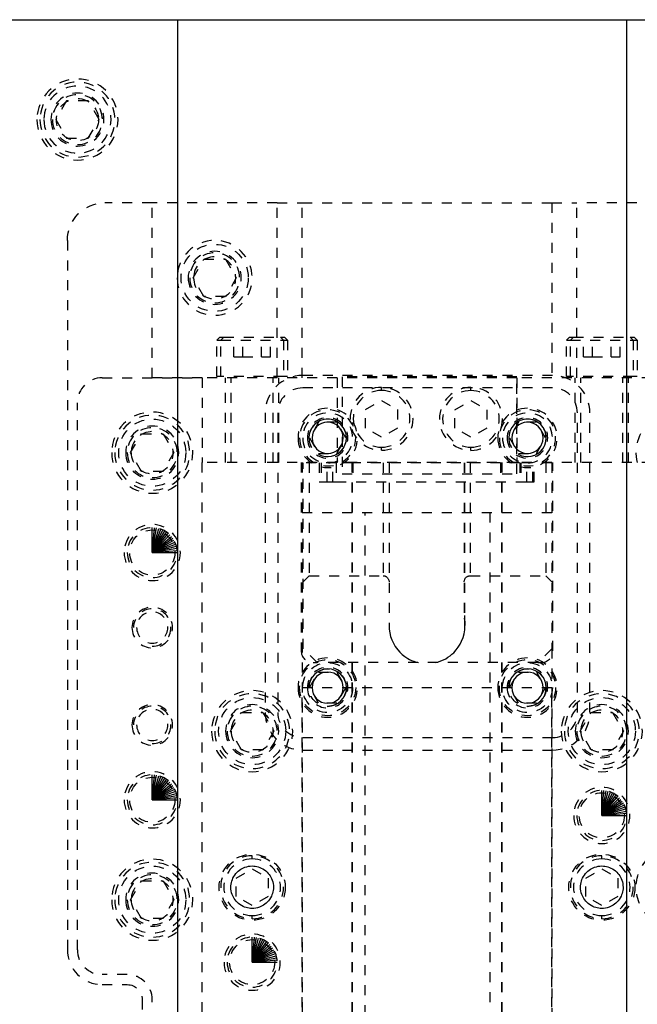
# Model space of a CAD drawing. Header units: inches. Extents: x 3 to 289, y 4 to 291.
# Tile 225 of 256: x 234.64 to 240.83, y 122.19 to 132.05. Entities that reach past the tile are written whole.
import ezdxf

# ---------------------------------------------------------------- set-up
doc = ezdxf.new("R2010")
doc.units = ezdxf.units.IN
doc.header["$LTSCALE"] = 0.5
doc.header["$MEASUREMENT"] = 0
doc.linetypes.add('HIDDEN', pattern=[0.225, 0.15, -0.075])
doc.layers.add('MFB', color=7, linetype='Continuous')

msp = doc.modelspace()

# ---------------------------------------------------------------- linework, layer by layer
at = {"layer": 'MFB', "color": 9, "linetype": 'Continuous'}
for p, q in [((234.221, 132.0463), (236.221, 132.0463)), ((236.221, 132.0463), (236.221, 105.5463)), ((240.721, 132.0463), (242.721, 132.0463)), ((240.721, 105.5463), (240.721, 132.0463))]:
    msp.add_line(p, q, dxfattribs=at)
at = {"layer": 'MFB', "color": 254, "linetype": 'Continuous'}
msp.add_line((236.221, 132.0463), (240.721, 132.0463), dxfattribs=at)
at = {"layer": 'MFB', "color": 254, "linetype": 'HIDDEN'}
for p, q in [((235.1127, 131.2338), (235.0045, 131.0463)), ((235.3293, 131.2338), (235.1127, 131.2338)), ((235.4375, 131.0463), (235.3293, 131.2338)), ((235.0045, 131.0463), (235.1127, 130.8588)), ((235.3293, 130.8588), (235.4375, 131.0463)), ((235.1127, 130.8588), (235.3293, 130.8588)), ((235.9699, 130.2124), (235.4949, 130.2124)), ((235.9699, 128.4624), (235.9699, 130.2124)), ((237.2199, 130.2124), (235.9699, 130.2124)), ((237.2199, 128.4624), (237.2199, 130.2124)), ((237.2199, 130.2124), (237.4699, 130.2124)), ((237.4699, 128.4624), (237.4699, 130.2124)), ((237.4699, 130.2124), (239.9699, 130.2124)), ((239.9699, 130.2124), (239.9699, 128.4624)), ((239.9699, 130.2124), (240.2199, 130.2124)), ((240.2199, 128.4624), (240.2199, 130.2124)), ((242.2199, 130.2124), (240.2199, 130.2124)), ((235.1199, 129.8374), (235.1199, 122.7374)), ((236.3784, 129.4624), (236.4867, 129.6499)), ((236.4867, 129.6499), (236.7032, 129.6499)), ((236.7032, 129.6499), (236.8114, 129.4624)), ((236.4867, 129.2749), (236.3784, 129.4624)), ((236.8114, 129.4624), (236.7032, 129.2749)), ((236.7032, 129.2749), (236.4867, 129.2749)), ((236.6156, 128.8368), (236.6471, 128.8683)), ((236.6156, 128.8368), (236.655, 128.8368)), ((236.6156, 128.4746), (236.6156, 128.8368)), ((236.6471, 128.8683), (236.6865, 128.8683)), ((236.655, 128.8368), (236.6865, 128.8683)), ((236.655, 128.8368), (237.2849, 128.8368)), ((236.655, 128.4746), (236.655, 128.8368)), ((236.6865, 128.8683), (237.2534, 128.8683)), ((236.7855, 128.6715), (236.7855, 128.8683)), ((236.8777, 128.6715), (236.8777, 128.8683)), ((237.0622, 128.6715), (237.0622, 128.8683)), ((237.1544, 128.6715), (237.1544, 128.8683)), ((237.2534, 128.8683), (237.2928, 128.8683)), ((237.2534, 128.8683), (237.2849, 128.8368)), ((237.2849, 128.8368), (237.3243, 128.8368)), ((237.2849, 128.8368), (237.2849, 128.4746)), ((237.2928, 128.8683), (237.3243, 128.8368)), ((237.3243, 128.8368), (237.3243, 128.4746)), ((240.1156, 128.8368), (240.1471, 128.8683)), ((240.1156, 128.4746), (240.1156, 128.8368)), ((240.1156, 128.8368), (240.155, 128.8368)), ((240.1471, 128.8683), (240.1865, 128.8683)), ((240.155, 128.8368), (240.1865, 128.8683)), ((240.155, 128.8368), (240.7849, 128.8368)), ((240.155, 128.4746), (240.155, 128.8368)), ((240.1865, 128.8683), (240.7534, 128.8683)), ((240.2855, 128.6715), (240.2855, 128.8683)), ((240.3777, 128.6715), (240.3777, 128.8683)), ((240.5622, 128.6715), (240.5622, 128.8683)), ((240.6544, 128.6715), (240.6544, 128.8683)), ((240.7534, 128.8683), (240.7928, 128.8683)), ((240.7534, 128.8683), (240.7849, 128.8368)), ((240.7849, 128.8368), (240.8243, 128.8368)), ((240.7849, 128.8368), (240.7849, 128.4746)), ((240.7928, 128.8683), (240.8243, 128.8368)), ((240.8243, 128.8368), (240.8243, 128.4746)), ((236.7855, 128.6715), (236.8777, 128.6715)), ((236.8777, 128.6715), (237.0622, 128.6715)), ((237.0622, 128.6715), (237.1544, 128.6715)), ((240.2855, 128.6715), (240.3777, 128.6715)), ((240.3777, 128.6715), (240.5622, 128.6715)), ((240.5622, 128.6715), (240.6544, 128.6715)), ((235.4699, 128.4624), (236.4699, 128.4624)), ((236.4699, 128.4624), (235.9699, 128.4624)), ((236.4699, 128.4624), (236.4699, 127.6124)), ((237.8199, 128.4624), (236.4699, 128.4624)), ((236.655, 128.4746), (236.6156, 128.4746)), ((237.2849, 128.4746), (236.655, 128.4746)), ((236.7043, 127.6124), (236.7043, 128.4624)), ((236.759, 127.6124), (236.759, 128.4624)), ((237.1809, 127.6124), (237.1809, 128.4624)), ((237.2356, 127.6124), (237.2356, 128.4624)), ((237.3243, 128.4746), (237.2849, 128.4746)), ((239.9758, 128.4854), (237.4758, 128.4854)), ((237.8199, 128.4624), (237.8199, 127.6124)), ((239.6199, 128.4624), (237.8199, 128.4624)), ((237.8724, 128.4705), (237.8724, 127.5005)), ((239.6199, 128.4705), (237.8724, 128.4705)), ((239.6199, 127.5005), (239.6199, 128.4705)), ((239.6199, 128.4624), (239.6199, 127.6124)), ((240.9699, 128.4624), (239.6199, 128.4624)), ((240.155, 128.4746), (240.1156, 128.4746)), ((240.7849, 128.4746), (240.155, 128.4746)), ((240.2043, 127.6124), (240.2043, 128.4624)), ((240.259, 127.6124), (240.259, 128.4624)), ((240.6809, 127.6124), (240.6809, 128.4624)), ((240.7356, 127.6124), (240.7356, 128.4624)), ((240.8243, 128.4746), (240.7849, 128.4746)), ((239.9758, 128.3604), (237.4758, 128.3604)), ((238.2651, 128.3346), (238.2651, 128.3661)), ((239.1599, 128.334), (239.1599, 128.3655)), ((238.1054, 128.1433), (238.2651, 128.2356)), ((238.2651, 128.2356), (238.4248, 128.1433)), ((239.0002, 128.1427), (239.1599, 128.235)), ((239.1599, 128.235), (239.3197, 128.1427)), ((235.2199, 122.7374), (235.2199, 128.2124)), ((238.1054, 127.9589), (238.1054, 128.1433)), ((238.4248, 128.1433), (238.4248, 127.9589)), ((239.0002, 127.9583), (239.0002, 128.1427)), ((239.3197, 128.1427), (239.3197, 127.9583)), ((237.1008, 128.1104), (237.1008, 125.1104)), ((237.2258, 128.1104), (237.2258, 125.1104)), ((240.2258, 125.1104), (240.2258, 128.1104)), ((240.3508, 125.1104), (240.3508, 128.1104)), ((237.6356, 128.0167), (237.5454, 127.8604)), ((237.8161, 128.0167), (237.6356, 128.0167)), ((237.9063, 127.8604), (237.8161, 128.0167)), ((238.2651, 127.8667), (238.1054, 127.9589)), ((238.4248, 127.9589), (238.2651, 127.8667)), ((239.1599, 127.8661), (239.0002, 127.9583)), ((239.3197, 127.9583), (239.1599, 127.8661)), ((239.6356, 128.0167), (239.5454, 127.8604)), ((239.8161, 128.0167), (239.6356, 128.0167)), ((239.9063, 127.8604), (239.8161, 128.0167)), ((235.7534, 127.7124), (235.8617, 127.8999)), ((235.8617, 127.8999), (236.0782, 127.8999)), ((236.0782, 127.8999), (236.1864, 127.7124)), ((237.5454, 127.8604), (237.6356, 127.7042)), ((237.8161, 127.7042), (237.9063, 127.8604)), ((239.5454, 127.8604), (239.6356, 127.7042)), ((239.8161, 127.7042), (239.9063, 127.8604)), ((238.2651, 127.7361), (238.2651, 127.7676)), ((239.1599, 127.7355), (239.1599, 127.767)), ((235.8617, 127.5249), (235.7534, 127.7124)), ((236.1864, 127.7124), (236.0782, 127.5249)), ((237.6356, 127.7042), (237.8161, 127.7042)), ((239.6356, 127.7042), (239.8161, 127.7042)), ((236.4699, 121.1124), (236.4699, 127.6124)), ((237.8199, 127.6124), (236.4699, 127.6124)), ((237.4599, 127.6124), (237.4599, 125.7304)), ((237.4699, 127.6124), (237.4699, 121.1124)), ((237.8101, 127.6104), (237.4818, 127.6104)), ((237.4818, 125.7504), (237.4818, 127.6104)), ((237.5418, 127.6104), (237.5418, 126.4804)), ((237.6397, 127.6104), (237.6397, 127.4204)), ((237.6609, 127.6104), (237.6609, 127.4204)), ((237.7199, 127.4204), (237.7199, 127.6104)), ((237.779, 127.4204), (237.779, 127.6104)), ((237.8101, 127.6104), (237.8101, 127.4204)), ((237.9783, 127.6104), (237.8111, 127.6104)), ((239.6199, 127.6124), (237.8199, 127.6124)), ((237.9699, 127.6124), (237.9699, 121.1124)), ((237.9699, 121.1124), (237.9699, 127.6124)), ((237.9783, 127.6104), (237.9783, 127.4204)), ((239.4571, 127.6104), (237.9783, 127.6104)), ((238.2799, 127.6104), (238.2799, 126.4804)), ((238.3399, 127.6104), (238.3399, 125.9804)), ((239.0927, 127.6104), (239.0927, 126.0541)), ((239.0999, 127.1103), (239.0999, 127.6104)), ((239.1527, 127.6104), (239.1527, 126.4804)), ((239.6474, 127.6104), (239.4571, 127.6104)), ((239.4571, 127.6104), (239.4571, 127.4204)), ((239.4699, 127.6124), (239.4699, 121.1124)), ((239.4699, 121.1124), (239.4699, 127.6124)), ((240.9699, 127.6124), (239.6199, 127.6124)), ((239.6494, 127.6104), (239.6494, 127.4204)), ((239.9699, 127.6104), (239.6494, 127.6104)), ((239.6609, 127.6104), (239.6609, 127.4204)), ((239.7199, 127.4204), (239.7199, 127.6104)), ((239.779, 127.4204), (239.779, 127.6104)), ((239.794, 127.4204), (239.794, 127.6104)), ((239.9099, 127.6104), (239.9099, 126.4804)), ((239.9699, 127.6124), (239.9699, 127.6104)), ((239.9699, 127.6104), (239.9699, 125.7504)), ((239.9799, 125.7304), (239.9799, 127.6124)), ((236.0782, 127.5249), (235.8617, 127.5249)), ((237.8724, 127.5005), (239.6199, 127.5005)), ((237.6397, 127.4204), (237.6588, 127.4204)), ((237.6609, 127.4204), (237.7199, 127.4204)), ((237.7199, 127.4204), (237.779, 127.4204)), ((237.781, 127.4204), (237.8101, 127.4204)), ((237.8101, 127.4204), (239.6494, 127.4204)), ((239.6494, 127.4204), (239.6589, 127.4204)), ((239.6609, 127.4204), (239.7199, 127.4204)), ((239.7199, 127.4204), (239.779, 127.4204)), ((239.781, 127.4204), (239.794, 127.4204)), ((237.4699, 127.1124), (239.9699, 127.1124)), ((238.0999, 121.4824), (238.0999, 127.1124)), ((239.0999, 126.1101), (239.0999, 127.1103)), ((239.3499, 127.1124), (239.3499, 121.4824)), ((237.4818, 126.4204), (237.5418, 126.4804)), ((237.5418, 126.4804), (238.2799, 126.4804)), ((238.2799, 126.4804), (238.2835, 126.4803)), ((238.2835, 126.4803), (238.2871, 126.48)), ((238.2871, 126.48), (238.2906, 126.4795)), ((238.2906, 126.4795), (238.294, 126.4788)), ((238.294, 126.4788), (238.2974, 126.4779)), ((238.2974, 126.4779), (238.3006, 126.4768)), ((238.3006, 126.4768), (238.3038, 126.4755)), ((238.3038, 126.4755), (238.3068, 126.4741)), ((238.3068, 126.4741), (238.3113, 126.4716)), ((238.3113, 126.4716), (238.3154, 126.4688)), ((238.3154, 126.4688), (238.3192, 126.4658)), ((238.3192, 126.4658), (238.3227, 126.4625)), ((238.3227, 126.4625), (238.3258, 126.4592)), ((238.3258, 126.4592), (238.3296, 126.4541)), ((238.3296, 126.4541), (238.3328, 126.4488)), ((239.0998, 126.4487), (239.103, 126.454)), ((239.103, 126.454), (239.1069, 126.4591)), ((239.1069, 126.4591), (239.11, 126.4625)), ((239.11, 126.4625), (239.1134, 126.4657)), ((239.1134, 126.4657), (239.1172, 126.4688)), ((239.1172, 126.4688), (239.1214, 126.4716)), ((239.1214, 126.4716), (239.1259, 126.4741)), ((239.1259, 126.4741), (239.1289, 126.4755)), ((239.1289, 126.4755), (239.132, 126.4767)), ((239.132, 126.4767), (239.1352, 126.4778)), ((239.1352, 126.4778), (239.1386, 126.4787)), ((239.1386, 126.4787), (239.142, 126.4795)), ((239.142, 126.4795), (239.1456, 126.48)), ((239.1456, 126.48), (239.1491, 126.4803)), ((239.1491, 126.4803), (239.1527, 126.4804)), ((239.1527, 126.4804), (239.9099, 126.4804)), ((239.9099, 126.4804), (239.9699, 126.4204)), ((238.3328, 126.4488), (238.3354, 126.4433)), ((238.3354, 126.4433), (238.3374, 126.4377)), ((238.3374, 126.4377), (238.3388, 126.432)), ((238.3388, 126.432), (238.3397, 126.4262)), ((238.3397, 126.4262), (238.3399, 126.4204)), ((239.0927, 126.4204), (239.093, 126.4262)), ((239.093, 126.4262), (239.0939, 126.4319)), ((239.0939, 126.4319), (239.0953, 126.4376)), ((239.0953, 126.4376), (239.0972, 126.4432)), ((239.0972, 126.4432), (239.0998, 126.4487)), ((239.0999, 125.9819), (239.0999, 126.1101)), ((238.3399, 125.9804), (238.3416, 125.9442)), ((239.0978, 125.9385), (239.1001, 125.977)), ((239.1001, 125.977), (239.1001, 125.9819)), ((238.3416, 125.9442), (238.3467, 125.9083)), ((238.3467, 125.9083), (238.3553, 125.8729)), ((238.3553, 125.8729), (238.3674, 125.838)), ((239.067, 125.8256), (239.0813, 125.8626)), ((239.0813, 125.8626), (239.0916, 125.9002)), ((239.0916, 125.9002), (239.0978, 125.9385)), ((238.3674, 125.838), (238.3833, 125.804)), ((238.3833, 125.804), (238.4029, 125.7709)), ((238.4029, 125.7709), (238.4265, 125.739)), ((239.012, 125.7373), (239.0335, 125.7658)), ((239.0335, 125.7658), (239.0518, 125.7953)), ((239.0518, 125.7953), (239.067, 125.8256)), ((237.6218, 125.6104), (237.4818, 125.7504)), ((238.4265, 125.739), (238.4477, 125.7153)), ((238.4477, 125.7153), (238.4715, 125.6929)), ((238.4715, 125.6929), (238.4978, 125.6721)), ((238.4978, 125.6721), (238.5266, 125.6532)), ((238.9081, 125.6503), (238.93, 125.6638)), ((238.93, 125.6638), (238.9505, 125.6784)), ((238.9505, 125.6784), (238.9695, 125.6938)), ((238.9695, 125.6938), (238.9871, 125.7102)), ((238.9871, 125.7102), (239.012, 125.7373)), ((239.9699, 125.7504), (239.8299, 125.6104)), ((239.9699, 125.7504), (239.9699, 121.1124)), ((237.5799, 125.6104), (237.6218, 125.6104)), ((239.8299, 125.6104), (237.6218, 125.6104)), ((238.5266, 125.6532), (238.546, 125.6425)), ((238.546, 125.6425), (238.5664, 125.6328)), ((238.5664, 125.6328), (238.5877, 125.6241)), ((238.5877, 125.6241), (238.61, 125.6167)), ((238.61, 125.6167), (238.6333, 125.6104)), ((238.8066, 125.6104), (238.8339, 125.6179)), ((238.8339, 125.6179), (238.86, 125.6272)), ((238.86, 125.6272), (238.8847, 125.638)), ((238.8847, 125.638), (238.9081, 125.6503)), ((239.8299, 125.6104), (239.8599, 125.6104)), ((237.5454, 125.3604), (237.6356, 125.5167)), ((237.6356, 125.5167), (237.8161, 125.5167)), ((237.8161, 125.5167), (237.9063, 125.3604)), ((239.5454, 125.3604), (239.6356, 125.5167)), ((239.6356, 125.5167), (239.8161, 125.5167)), ((239.8161, 125.5167), (239.9063, 125.3604)), ((237.4699, 125.3624), (239.9699, 125.3624)), ((237.4699, 120.3624), (237.4699, 125.3624)), ((237.6356, 125.2042), (237.5454, 125.3604)), ((237.9063, 125.3604), (237.8161, 125.2042)), ((239.6356, 125.2042), (239.5454, 125.3604)), ((239.9063, 125.3604), (239.8161, 125.2042)), ((239.9699, 120.3624), (239.9699, 125.3624)), ((237.8161, 125.2042), (237.6356, 125.2042)), ((239.8161, 125.2042), (239.6356, 125.2042)), ((236.7534, 124.9249), (236.8617, 125.1124)), ((236.8617, 125.1124), (237.0782, 125.1124)), ((237.0782, 125.1124), (237.1864, 124.9249)), ((240.2534, 124.9249), (240.3617, 125.1124)), ((240.3617, 125.1124), (240.5782, 125.1124)), ((240.5782, 125.1124), (240.6864, 124.9249)), ((236.8617, 124.7374), (236.7534, 124.9249)), ((237.1864, 124.9249), (237.0782, 124.7374)), ((240.3617, 124.7374), (240.2534, 124.9249)), ((240.6864, 124.9249), (240.5782, 124.7374)), ((237.4758, 124.8604), (239.9758, 124.8604)), ((237.0782, 124.7374), (236.8617, 124.7374)), ((237.4758, 124.7354), (239.9758, 124.7354)), ((240.5782, 124.7374), (240.3617, 124.7374)), ((236.9699, 123.6459), (236.9699, 123.6774)), ((240.4699, 123.6459), (240.4699, 123.6774)), ((236.796, 123.4847), (236.8071, 123.4993)), ((236.8071, 123.4993), (236.8195, 123.5128)), ((236.8102, 123.4547), (236.9699, 123.5469)), ((236.8195, 123.5128), (236.8309, 123.5234)), ((236.8309, 123.5234), (236.8431, 123.5331)), ((236.8431, 123.5331), (236.856, 123.5419)), ((236.856, 123.5419), (236.8694, 123.5497)), ((236.8694, 123.5497), (236.8835, 123.5565)), ((236.8835, 123.5565), (236.8979, 123.5623)), ((236.8979, 123.5623), (236.9155, 123.5678)), ((236.9155, 123.5678), (236.9334, 123.5718)), ((236.9334, 123.5718), (236.9516, 123.5742)), ((236.9516, 123.5742), (236.9699, 123.575)), ((236.9699, 123.575), (236.9855, 123.5744)), ((236.9699, 123.5469), (237.1297, 123.4547)), ((236.9855, 123.5744), (237.001, 123.5727)), ((237.001, 123.5727), (237.0163, 123.5698)), ((237.0163, 123.5698), (237.0314, 123.5658)), ((237.0314, 123.5658), (237.0461, 123.5608)), ((237.0461, 123.5608), (237.0605, 123.5547)), ((237.0605, 123.5547), (237.0768, 123.5462)), ((237.0768, 123.5462), (237.0923, 123.5363)), ((237.0923, 123.5363), (237.1069, 123.5252)), ((237.1069, 123.5252), (237.1204, 123.5128)), ((237.1204, 123.5128), (237.131, 123.5014)), ((237.131, 123.5014), (237.1406, 123.4892)), ((240.296, 123.4847), (240.3071, 123.4993)), ((240.3071, 123.4993), (240.3195, 123.5128)), ((240.3102, 123.4547), (240.4699, 123.5469)), ((240.3195, 123.5128), (240.3309, 123.5234)), ((240.3309, 123.5234), (240.3431, 123.5331)), ((240.3431, 123.5331), (240.356, 123.5419)), ((240.356, 123.5419), (240.3694, 123.5497)), ((240.3694, 123.5497), (240.3835, 123.5565)), ((240.3835, 123.5565), (240.3979, 123.5623)), ((240.3979, 123.5623), (240.4155, 123.5678)), ((240.4155, 123.5678), (240.4334, 123.5718)), ((240.4334, 123.5718), (240.4516, 123.5742)), ((240.4516, 123.5742), (240.4699, 123.575)), ((240.4699, 123.575), (240.4855, 123.5744)), ((240.4699, 123.5469), (240.6297, 123.4547)), ((240.4855, 123.5744), (240.501, 123.5727)), ((240.501, 123.5727), (240.5163, 123.5698)), ((240.5163, 123.5698), (240.5314, 123.5658)), ((240.5314, 123.5658), (240.5461, 123.5608)), ((240.5461, 123.5608), (240.5605, 123.5547)), ((240.5605, 123.5547), (240.5768, 123.5462)), ((240.5768, 123.5462), (240.5923, 123.5363)), ((240.5923, 123.5363), (240.6069, 123.5252)), ((240.6069, 123.5252), (240.6204, 123.5128)), ((240.6204, 123.5128), (240.631, 123.5014)), ((240.631, 123.5014), (240.6406, 123.4892)), ((235.7534, 123.2374), (235.8617, 123.4249)), ((235.8617, 123.4249), (236.0782, 123.4249)), ((236.0782, 123.4249), (236.1864, 123.2374)), ((236.7595, 123.3934), (236.7624, 123.4087)), ((236.7624, 123.4087), (236.7664, 123.4238)), ((236.7664, 123.4238), (236.7715, 123.4385)), ((236.7715, 123.4385), (236.7776, 123.4529)), ((236.7776, 123.4529), (236.7861, 123.4692)), ((236.7861, 123.4692), (236.796, 123.4847)), ((236.8102, 123.2702), (236.8102, 123.4547)), ((237.1297, 123.4547), (237.1297, 123.2702)), ((237.1406, 123.4892), (237.1494, 123.4764)), ((237.1494, 123.4764), (237.1573, 123.4629)), ((237.1573, 123.4629), (237.1641, 123.4488)), ((237.1641, 123.4488), (237.1699, 123.4344)), ((237.1699, 123.4344), (237.1754, 123.4168)), ((237.1754, 123.4168), (237.1795, 123.3989)), ((237.1795, 123.3989), (237.1819, 123.3807)), ((240.2595, 123.3934), (240.2624, 123.4087)), ((240.2624, 123.4087), (240.2664, 123.4238)), ((240.2664, 123.4238), (240.2715, 123.4385)), ((240.2715, 123.4385), (240.2776, 123.4529)), ((240.2776, 123.4529), (240.2861, 123.4692)), ((240.2861, 123.4692), (240.296, 123.4847)), ((240.3102, 123.2702), (240.3102, 123.4547)), ((240.6297, 123.4547), (240.6297, 123.2702)), ((240.6406, 123.4892), (240.6494, 123.4764)), ((240.6494, 123.4764), (240.6573, 123.4629)), ((240.6573, 123.4629), (240.6641, 123.4488)), ((240.6641, 123.4488), (240.6699, 123.4344)), ((240.6699, 123.4344), (240.6754, 123.4168)), ((240.6754, 123.4168), (240.6795, 123.3989)), ((240.6795, 123.3989), (240.6819, 123.3807)), ((236.7571, 123.3624), (236.7577, 123.378)), ((236.758, 123.3441), (236.7571, 123.3624)), ((236.7577, 123.378), (236.7595, 123.3934)), ((236.7604, 123.326), (236.758, 123.3441)), ((236.7644, 123.308), (236.7604, 123.326)), ((236.77, 123.2905), (236.7644, 123.308)), ((237.1735, 123.3011), (237.1684, 123.2863)), ((237.1775, 123.3161), (237.1735, 123.3011)), ((237.1804, 123.3314), (237.1775, 123.3161)), ((237.1821, 123.3469), (237.1804, 123.3314)), ((237.1819, 123.3807), (237.1827, 123.3624)), ((237.1827, 123.3624), (237.1821, 123.3469)), ((240.2571, 123.3624), (240.2577, 123.378)), ((240.258, 123.3441), (240.2571, 123.3624)), ((240.2577, 123.378), (240.2595, 123.3934)), ((240.2604, 123.326), (240.258, 123.3441)), ((240.2644, 123.308), (240.2604, 123.326)), ((240.27, 123.2905), (240.2644, 123.308)), ((240.6735, 123.3011), (240.6684, 123.2863)), ((240.6775, 123.3161), (240.6735, 123.3011)), ((240.6804, 123.3314), (240.6775, 123.3161)), ((240.6821, 123.3469), (240.6804, 123.3314)), ((240.6819, 123.3807), (240.6827, 123.3624)), ((240.6827, 123.3624), (240.6821, 123.3469)), ((235.8617, 123.0499), (235.7534, 123.2374)), ((236.1864, 123.2374), (236.0782, 123.0499)), ((236.7758, 123.276), (236.77, 123.2905)), ((236.7826, 123.262), (236.7758, 123.276)), ((236.7905, 123.2485), (236.7826, 123.262)), ((236.7992, 123.2357), (236.7905, 123.2485)), ((236.8089, 123.2235), (236.7992, 123.2357)), ((236.8195, 123.212), (236.8089, 123.2235)), ((236.9699, 123.178), (236.8102, 123.2702)), ((236.833, 123.1997), (236.8195, 123.212)), ((236.8476, 123.1885), (236.833, 123.1997)), ((237.1297, 123.2702), (236.9699, 123.178)), ((237.109, 123.2015), (237.0968, 123.1918)), ((237.1204, 123.212), (237.109, 123.2015)), ((237.1328, 123.2256), (237.1204, 123.212)), ((237.1439, 123.2402), (237.1328, 123.2256)), ((237.1537, 123.2557), (237.1439, 123.2402)), ((237.1622, 123.272), (237.1537, 123.2557)), ((237.1684, 123.2863), (237.1622, 123.272)), ((240.2758, 123.276), (240.27, 123.2905)), ((240.2826, 123.262), (240.2758, 123.276)), ((240.2905, 123.2485), (240.2826, 123.262)), ((240.2992, 123.2357), (240.2905, 123.2485)), ((240.3089, 123.2235), (240.2992, 123.2357)), ((240.3195, 123.212), (240.3089, 123.2235)), ((240.4699, 123.178), (240.3102, 123.2702)), ((240.333, 123.1997), (240.3195, 123.212)), ((240.3476, 123.1885), (240.333, 123.1997)), ((240.6297, 123.2702), (240.4699, 123.178)), ((240.609, 123.2015), (240.5968, 123.1918)), ((240.6204, 123.212), (240.609, 123.2015)), ((240.6328, 123.2256), (240.6204, 123.212)), ((240.6439, 123.2402), (240.6328, 123.2256)), ((240.6537, 123.2557), (240.6439, 123.2402)), ((240.6622, 123.272), (240.6537, 123.2557)), ((240.6684, 123.2863), (240.6622, 123.272)), ((236.8631, 123.1787), (236.8476, 123.1885)), ((236.8794, 123.1702), (236.8631, 123.1787)), ((236.8938, 123.1641), (236.8794, 123.1702)), ((236.9085, 123.159), (236.8938, 123.1641)), ((236.9236, 123.1551), (236.9085, 123.159)), ((236.9389, 123.1522), (236.9236, 123.1551)), ((236.9544, 123.1504), (236.9389, 123.1522)), ((236.9699, 123.1498), (236.9544, 123.1504)), ((236.9883, 123.1507), (236.9699, 123.1498)), ((237.0065, 123.1531), (236.9883, 123.1507)), ((237.0244, 123.1571), (237.0065, 123.1531)), ((237.042, 123.1626), (237.0244, 123.1571)), ((237.0564, 123.1684), (237.042, 123.1626)), ((237.0704, 123.1752), (237.0564, 123.1684)), ((237.0839, 123.183), (237.0704, 123.1752)), ((237.0968, 123.1918), (237.0839, 123.183)), ((240.3631, 123.1787), (240.3476, 123.1885)), ((240.3794, 123.1702), (240.3631, 123.1787)), ((240.3938, 123.1641), (240.3794, 123.1702)), ((240.4085, 123.159), (240.3938, 123.1641)), ((240.4236, 123.1551), (240.4085, 123.159)), ((240.4389, 123.1522), (240.4236, 123.1551)), ((240.4544, 123.1504), (240.4389, 123.1522)), ((240.4699, 123.1498), (240.4544, 123.1504)), ((240.4883, 123.1507), (240.4699, 123.1498)), ((240.5065, 123.1531), (240.4883, 123.1507)), ((240.5244, 123.1571), (240.5065, 123.1531)), ((240.542, 123.1626), (240.5244, 123.1571)), ((240.5564, 123.1684), (240.542, 123.1626)), ((240.5704, 123.1752), (240.5564, 123.1684)), ((240.5839, 123.183), (240.5704, 123.1752)), ((240.5968, 123.1918), (240.5839, 123.183)), ((236.0782, 123.0499), (235.8617, 123.0499)), ((236.9699, 123.0475), (236.9699, 123.079)), ((240.4699, 123.0475), (240.4699, 123.079)), ((235.7199, 122.4874), (235.4699, 122.4874)), ((235.4699, 122.3874), (235.7199, 122.3874)), ((235.8699, 122.2374), (235.8699, 121.2124)), ((235.9699, 121.2124), (235.9699, 122.2374))]:
    msp.add_line(p, q, dxfattribs=at)
at = {"layer": 'MFB', "color": 100, "linetype": 'Continuous'}
for p, q in [((235.9699, 126.7124), (235.9699, 126.9624)), ((235.9699, 126.7124), (235.9917, 126.9615)), ((235.9699, 126.7124), (236.0134, 126.9586)), ((235.9699, 126.7124), (236.0346, 126.9539)), ((235.9699, 126.7124), (236.0554, 126.9474)), ((235.9699, 126.7124), (236.0756, 126.939)), ((235.9699, 126.7124), (236.0949, 126.9289)), ((235.9699, 126.7124), (236.1133, 126.9172)), ((235.9699, 126.7124), (236.1306, 126.904)), ((235.9699, 126.7124), (236.1467, 126.8892)), ((235.9699, 126.7124), (236.1615, 126.8731)), ((235.9699, 126.7124), (236.1747, 126.8558)), ((235.9699, 126.7124), (236.1864, 126.8374)), ((235.9699, 126.7124), (236.1965, 126.8181)), ((235.9699, 126.7124), (236.2049, 126.7979)), ((235.9699, 126.7124), (236.2114, 126.7771)), ((235.9699, 126.7124), (236.2161, 126.7559)), ((235.9699, 126.7124), (236.219, 126.7342)), ((235.9699, 126.7124), (236.2199, 126.7124)), ((235.9699, 124.2374), (235.9699, 124.4874)), ((235.9699, 124.2374), (235.9917, 124.4865)), ((235.9699, 124.2374), (236.0134, 124.4836)), ((235.9699, 124.2374), (236.0346, 124.4789)), ((235.9699, 124.2374), (236.0554, 124.4724)), ((235.9699, 124.2374), (236.0756, 124.464)), ((235.9699, 124.2374), (236.0949, 124.4539)), ((235.9699, 124.2374), (236.1133, 124.4422)), ((235.9699, 124.2374), (236.1306, 124.429)), ((235.9699, 124.2374), (236.1467, 124.4142)), ((235.9699, 124.2374), (236.1615, 124.3981)), ((235.9699, 124.2374), (236.1747, 124.3808)), ((235.9699, 124.2374), (236.1864, 124.3624)), ((235.9699, 124.2374), (236.1965, 124.3431)), ((235.9699, 124.2374), (236.2049, 124.3229)), ((235.9699, 124.2374), (236.2114, 124.3021)), ((240.4699, 124.0814), (240.4699, 124.3314)), ((240.4699, 124.0814), (240.4917, 124.3305)), ((240.4699, 124.0814), (240.5134, 124.3276)), ((240.4699, 124.0814), (240.5346, 124.3229)), ((240.4699, 124.0814), (240.5554, 124.3164)), ((240.4699, 124.0814), (240.5756, 124.308)), ((240.4699, 124.0814), (240.5949, 124.2979)), ((240.4699, 124.0814), (240.6133, 124.2862)), ((235.9699, 124.2374), (236.2161, 124.2809)), ((235.9699, 124.2374), (236.219, 124.2592)), ((235.9699, 124.2374), (236.2199, 124.2374)), ((240.4699, 124.0814), (240.6306, 124.273)), ((240.4699, 124.0814), (240.6467, 124.2582)), ((240.4699, 124.0814), (240.6615, 124.2421)), ((240.4699, 124.0814), (240.6747, 124.2248)), ((240.4699, 124.0814), (240.6864, 124.2064)), ((240.4699, 124.0814), (240.6965, 124.1871)), ((240.4699, 124.0814), (240.7049, 124.1669)), ((240.4699, 124.0814), (240.7114, 124.1461)), ((240.4699, 124.0814), (240.7161, 124.1249)), ((240.4699, 124.0814), (240.719, 124.1032)), ((240.4699, 124.0814), (240.7199, 124.0814)), ((236.9699, 122.6124), (236.9699, 122.8624)), ((236.9699, 122.6124), (236.9917, 122.8615)), ((236.9699, 122.6124), (237.0134, 122.8586)), ((236.9699, 122.6124), (237.0346, 122.8539)), ((236.9699, 122.6124), (237.0554, 122.8474)), ((236.9699, 122.6124), (237.0756, 122.839)), ((236.9699, 122.6124), (237.0949, 122.8289)), ((236.9699, 122.6124), (237.1133, 122.8172)), ((236.9699, 122.6124), (237.1306, 122.804)), ((236.9699, 122.6124), (237.1467, 122.7892)), ((236.9699, 122.6124), (237.1615, 122.7731)), ((236.9699, 122.6124), (237.1747, 122.7558)), ((236.9699, 122.6124), (237.1864, 122.7374)), ((236.9699, 122.6124), (237.1965, 122.7181)), ((236.9699, 122.6124), (237.2049, 122.6979)), ((236.9699, 122.6124), (237.2114, 122.6771)), ((236.9699, 122.6124), (237.2161, 122.6559)), ((236.9699, 122.6124), (237.219, 122.6342)), ((236.9699, 122.6124), (237.2199, 122.6124))]:
    msp.add_line(p, q, dxfattribs=at)
at = {"layer": 'MFB', "color": 254, "linetype": 'HIDDEN', "extrusion": (0, 0, -1)}
for centre, radius in [((-235.221, 131.0463), 0.4062), ((-235.221, 131.0463), 0.375), ((-235.221, 131.0463), 0.336), ((-235.221, 131.0463), 0.2656), ((-235.221, 131.0463), 0.25), ((-236.5949, 129.4624), 0.375), ((-236.5949, 129.4624), 0.2656), ((-236.5949, 129.4624), 0.25), ((-236.5949, 129.4624), 0.2109), ((-237.7258, 127.8604), 0.2969), ((-237.7258, 127.8604), 0.2812), ((-239.7258, 127.8604), 0.2969), ((-239.7258, 127.8604), 0.2812), ((-235.9699, 127.7124), 0.4062), ((-235.9699, 127.7124), 0.375), ((-237.7258, 127.8604), 0.25), ((-237.7258, 127.8604), 0.2031), ((-237.7258, 127.8604), 0.1875), ((-239.7258, 127.8604), 0.25), ((-239.7258, 127.8604), 0.2031), ((-239.7258, 127.8604), 0.1875), ((-235.9699, 127.7124), 0.2656), ((-235.9699, 127.7124), 0.25), ((-235.9699, 127.7124), 0.2109), ((-235.9699, 126.7124), 0.2812), ((-235.9699, 126.7124), 0.25), ((-235.9699, 125.9624), 0.2031), ((-235.9699, 125.9624), 0.1563), ((-237.7258, 125.3604), 0.2969), ((-237.7258, 125.3604), 0.2031), ((-239.7258, 125.3604), 0.2969), ((-239.7258, 125.3604), 0.2031), ((-236.9699, 124.9249), 0.4062), ((-236.9699, 124.9249), 0.375), ((-240.4699, 124.9249), 0.4062), ((-240.4699, 124.9249), 0.375), ((-235.9699, 124.9874), 0.2031), ((-236.9699, 124.9249), 0.2656), ((-236.9699, 124.9249), 0.25), ((-240.4699, 124.9249), 0.2656), ((-240.4699, 124.9249), 0.25), ((-235.9699, 124.9874), 0.1563), ((-236.9699, 124.9249), 0.2109), ((-240.4699, 124.9249), 0.2109), ((-235.9699, 124.2374), 0.2812), ((-235.9699, 124.2374), 0.25), ((-240.4699, 124.0814), 0.2812), ((-240.4699, 124.0814), 0.25), ((-235.9699, 123.2374), 0.4062), ((-235.9699, 123.2374), 0.375), ((-235.9699, 123.2374), 0.2656), ((-235.9699, 123.2374), 0.25), ((-235.9699, 123.2374), 0.2109), ((-236.9699, 122.6124), 0.2812), ((-236.9699, 122.6124), 0.25)]:
    msp.add_circle(centre, radius, dxfattribs=at)
at = {"layer": 'MFB', "color": 254, "linetype": 'HIDDEN'}
for centre, radius in [((235.221, 131.0463), 0.2109), ((236.5949, 129.4624), 0.336), ((235.9699, 127.7124), 0.336), ((235.9699, 126.7124), 0.2259), ((237.7258, 125.3604), 0.2812), ((237.7258, 125.3604), 0.25), ((239.7258, 125.3604), 0.2812), ((239.7258, 125.3604), 0.25), ((237.7258, 125.3604), 0.1875), ((239.7258, 125.3604), 0.1875), ((236.9699, 124.9249), 0.336), ((240.4699, 124.9249), 0.336), ((235.9699, 124.2374), 0.2259), ((240.4699, 124.0814), 0.2259), ((236.9699, 123.3624), 0.3307), ((240.4699, 123.3624), 0.3307), ((235.9699, 123.2374), 0.336), ((236.9699, 122.6124), 0.2259)]:
    msp.add_circle(centre, radius, dxfattribs=at)
at = {"layer": 'MFB', "color": 254, "linetype": 'Continuous', "extrusion": (0, 0, -1)}
for centre in [(-237.7258, 127.8604), (-239.7258, 127.8604), (-237.7258, 125.3604), (-239.7258, 125.3604)]:
    msp.add_circle(centre, 0.1563, dxfattribs=at)
at = {"layer": 'MFB', "color": 254, "linetype": 'HIDDEN'}
for centre, radius, start, end in [((235.221, 131.0463), 0.25, 270, 180), ((235.221, 131.0463), 0.25, 270, 180), ((236.5949, 129.4624), 0.25, 270, 180), ((235.4699, 128.2124), 0.25, 90, 180), ((237.4758, 128.1104), 0.375, 90, 180), ((239.9758, 128.1104), 0.375, 0, 90), ((237.4758, 128.1104), 0.25, 90, 180), ((238.2651, 128.0511), 0.315, 90, 270), ((238.2651, 128.0511), 0.2835, 90, 270), ((238.2651, 128.0511), 0.315, 270, 90), ((238.2651, 128.0511), 0.2835, 270, 90), ((239.1599, 128.0505), 0.315, 90, 270), ((239.1599, 128.0505), 0.2835, 90, 270), ((239.1599, 128.0505), 0.315, 270, 90), ((239.1599, 128.0505), 0.2835, 270, 90), ((239.9758, 128.1104), 0.25, 0, 90), ((235.9699, 127.7124), 0.25, 270, 180), ((235.9699, 125.9624), 0.1875, 270, 180), ((237.5799, 125.7304), 0.12, 180, 270), ((239.8599, 125.7304), 0.12, 270, 0), ((235.9699, 124.9874), 0.1875, 270, 180), ((236.9699, 124.9249), 0.25, 270, 180), ((240.4699, 124.9249), 0.25, 270, 180), ((237.4758, 125.1104), 0.375, 180, 270), ((237.4758, 125.1104), 0.25, 180, 270), ((239.9758, 125.1104), 0.25, 270, 0), ((239.9758, 125.1104), 0.375, 270, 0), ((236.9699, 123.3624), 0.315, 90, 270), ((236.9699, 123.3624), 0.2835, 90, 270), ((236.9699, 123.3624), 0.315, 270, 90), ((236.9699, 123.3624), 0.2835, 270, 90), ((240.4699, 123.3624), 0.315, 90, 270), ((240.4699, 123.3624), 0.2835, 90, 270), ((240.4699, 123.3624), 0.315, 270, 90), ((240.4699, 123.3624), 0.2835, 270, 90), ((235.9699, 123.2374), 0.25, 270, 180), ((235.4699, 122.7374), 0.35, 180, 270), ((235.4699, 122.7374), 0.25, 180, 270), ((235.7199, 122.2374), 0.25, 0, 90)]:
    msp.add_arc(centre, radius, start, end, dxfattribs=at)
at = {"layer": 'MFB', "color": 254, "linetype": 'HIDDEN', "extrusion": (0, 0, -1)}
for centre, radius, start, end in [((-235.4949, 129.8374), 0.375, 0, 90), ((-241.2199, 127.7124), 0.4062, 345.74997, 194.25003), ((-238.7153, 125.9793), 0.3848, 168.79153, 179.61143), ((-241.2199, 123.3624), 0.4062, 307.97987, 52.02013), ((-235.7199, 122.2374), 0.15, 90, 180)]:
    msp.add_arc(centre, radius, start, end, dxfattribs=at)
at = {"layer": 'MFB', "color": 2, "linetype": 'Continuous'}
for centre in [(237.7258, 127.8604), (239.7258, 127.8604), (237.7258, 125.3604), (239.7258, 125.3604)]:
    msp.add_arc(centre, 0.1875, 270, 180, dxfattribs=at)

doc.saveas('drawing.dxf')
